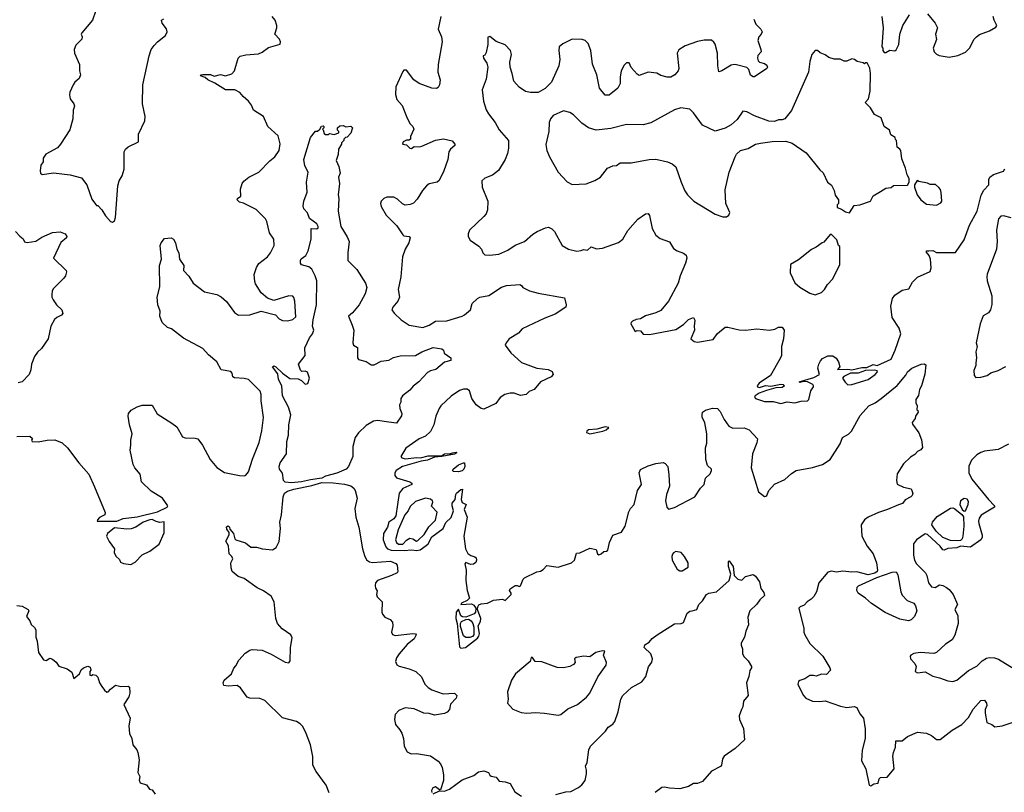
# Model space of a CAD drawing. Extents: x 2220520 to 2384350, y 721165 to 893491.
# Tile 114 of 256: x 2270557 to 2278341, y 800789 to 806900. Entities that reach past the tile are written whole.
import ezdxf

# ---------------------------------------------------------------- set-up
doc = ezdxf.new("R2010")
doc.units = 0

msp = doc.modelspace()

# ---------------------------------------------------------------- linework, layer by layer
at = {"layer": '0CON20XD'}
for points in [[(2271156.7, 806965), (2271133.3, 806895), (2271047.5, 806795), (2271042.5, 806785), (2271050, 806765), (2271046.7, 806745), (2271001.7, 806698.3), (2270986.7, 806665), (2270988.8, 806635), (2271030, 806545), (2271030, 806495), (2271036.7, 806465), (2271026.1, 806433.9), (2270993.3, 806405), (2270980, 806385), (2270953.6, 806326.4), (2270950, 806305), (2270956.2, 806275), (2270986, 806235), (2270990, 806215), (2270980, 806185), (2270976.2, 806115), (2270952.3, 806027.7), (2270880, 805915), (2270855, 805886.7), (2270763.9, 805836.1), (2270743.3, 805805), (2270742.5, 805775), (2270725, 805750), (2270717.5, 805705), (2270722.5, 805685), (2270735, 805676.7), (2270825, 805690), (2270955, 805673.8), (2271045, 805648.8), (2271086.9, 805595), (2271128.3, 805481.7), (2271155, 805440), (2271165, 805430), (2271175, 805430), (2271205.8, 805395.8), (2271235, 805347.5), (2271273.6, 805303.6), (2271291.7, 805298.3), (2271305, 805310), (2271313.3, 805335), (2271333.4, 805586.6), (2271342.5, 805625), (2271365.6, 805665), (2271383.4, 805716.6), (2271383.1, 805855), (2271393.1, 805875), (2271415, 805895.6), (2271496.2, 805935), (2271496.7, 805995), (2271545, 806100), (2271548.6, 806135), (2271527.5, 806235), (2271530, 806385), (2271579.4, 806615), (2271597, 806663), (2271618.8, 806695), (2271645.8, 806724.2), (2271710, 806775), (2271723.3, 806805), (2271718.3, 806828.3), (2271682, 806872), (2271677.5, 806895), (2271695, 806906.2)], [(2277735, 806947.5), (2277795, 806873.3), (2277812, 806835), (2277796.7, 806785), (2277806.1, 806743.9), (2277780, 806675), (2277786.4, 806646.4), (2277805, 806626.7), (2277825, 806616.2), (2277905, 806604)], [(2271800, 805085), (2271816, 805055), (2271820, 805005), (2271853.8, 804955), (2271852, 804915), (2271895, 804872), (2271927.8, 804815), (2272018.6, 804748.6), (2272115, 804726.5), (2272148.8, 804708.8), (2272190.5, 804670.5), (2272254, 804585), (2272286.7, 804563.3), (2272375, 804566.7), (2272465, 804594), (2272580, 804565), (2272607.5, 804535), (2272635, 804520), (2272675, 804518.8), (2272715, 804529.2), (2272740.9, 804549.1), (2272732.9, 804675), (2272725, 804702.5), (2272715, 804713.8), (2272685, 804715.7), (2272565, 804678.8), (2272516.8, 804696.8), (2272465, 804740), (2272420.3, 804810.3), (2272415, 804830), (2272409.4, 804885), (2272428.7, 804941.3), (2272448.3, 804971.7), (2272515, 805023.3), (2272540, 805055), (2272569.4, 805115), (2272566.9, 805165), (2272532.5, 805215), (2272511.9, 805305), (2272501.4, 805325), (2272425, 805398.1), (2272325, 805448.8), (2272295, 805456.2), (2272276.7, 805475), (2272280, 805485), (2272303.8, 805505), (2272301.7, 805558.3), (2272316.2, 805605), (2272327.7, 805622.3), (2272367.5, 805655), (2272446.7, 805695), (2272535.6, 805784.4), (2272575, 805816), (2272608.9, 805865), (2272616.8, 805916.8), (2272601.1, 805981.1), (2272517.8, 806055), (2272483.8, 806133.8), (2272405, 806183.8), (2272388.8, 806225), (2272366.7, 806255), (2272322.3, 806292.3), (2272296.7, 806325), (2272256.4, 806346.4), (2272185, 806346.2), (2272098.9, 806398.9), (2272043.6, 806423.6), (2272022, 806442), (2271987.5, 806455), (2271992.5, 806465), (2272005, 806467.5), (2272065.4, 806465.4), (2272095, 806453.8), (2272145, 806467.1), (2272183.6, 806456.4), (2272235, 806471.2), (2272255, 806496.7), (2272283.8, 806595), (2272299.5, 806610.5), (2272345, 806620.8), (2272445, 806630.6), (2272475, 806644.3), (2272525, 806680.8), (2272615, 806707.5), (2272620, 806725), (2272610.8, 806745), (2272574.4, 806784.4), (2272590.8, 806835), (2272588.5, 806855), (2272575.4, 806895.4), (2272553.8, 806925)], [(2273885.8, 806924.2), (2273864.2, 806825), (2273892, 806765), (2273898, 806725), (2273864.2, 806545), (2273863.3, 806485), (2273880, 806425), (2273876.4, 806383.6), (2273866.4, 806363.6), (2273853, 806357), (2273815, 806358.8), (2273715, 806394), (2273673, 806423), (2273615, 806500), (2273595, 806500), (2273585, 806490), (2273531.7, 806368.3), (2273527.7, 806307.7), (2273538.8, 806268.8), (2273581.2, 806221.2), (2273620.5, 806120.5), (2273645, 806077.5), (2273666.1, 806056.1), (2273672.5, 806035), (2273647.5, 805975), (2273647.5, 805955), (2273635, 805947.5), (2273613.8, 805946.2), (2273587.5, 805935), (2273582.5, 805915), (2273615, 805910), (2273642.5, 805885), (2273655, 805881.2), (2273675, 805896.7), (2273715, 805893.8), (2273735, 805898.8), (2273845, 805946.2), (2273906.4, 805956.4), (2273975, 805942.5), (2273997.5, 805915), (2273997.5, 805905), (2273963.3, 805875), (2273950, 805855), (2273941.2, 805795), (2273911.2, 805705), (2273873, 805627), (2273856.4, 805613.6), (2273795, 805602.5), (2273772.5, 805585), (2273740.9, 805549.1), (2273699.3, 805480.7), (2273670.3, 805449.7), (2273645, 805438), (2273604.2, 805434.2), (2273582.7, 805442.7), (2273545, 805480), (2273513.9, 805496.1), (2273460, 805495), (2273435, 805486.2), (2273413.8, 805465), (2273410, 805445), (2273415, 805422.5), (2273453.3, 805355), (2273539.5, 805269.5), (2273585, 805198.8), (2273595, 805191.2), (2273635, 805186.2), (2273643.3, 805175), (2273634, 805135), (2273604, 805085), (2273582, 805025), (2273570, 804865), (2273549.4, 804765), (2273560, 804705), (2273546.9, 804675), (2273505.6, 804625), (2273500, 804605), (2273517.9, 804577.9), (2273573.3, 804525), (2273635, 804484.2), (2273745, 804466.5), (2273795, 804482.7), (2273845, 804516.8), (2273935, 804519.2), (2274054.7, 804555.3), (2274074.7, 804565.3), (2274120, 804605), (2274134.2, 804655), (2274175, 804693.8), (2274195.9, 804704.1), (2274265, 804718.6), (2274365, 804783.3), (2274405, 804797.5), (2274510, 804805), (2274525, 804797.5), (2274535, 804782.5), (2274587.5, 804755), (2274655, 804737.1), (2274865, 804700), (2274878, 804645), (2274874, 804625), (2274790.2, 804569.8), (2274709.5, 804540.5), (2274530, 804455), (2274500.5, 804419.5), (2274427.5, 804375), (2274402, 804345), (2274396, 804325), (2274440, 804265), (2274525, 804188.6), (2274645, 804144.4), (2274735, 804133.3), (2274766.4, 804116.4), (2274773.3, 804095), (2274757.5, 804075), (2274673.2, 804036.8), (2274625, 803976.2), (2274585, 803958.8), (2274560, 803935), (2274515, 803928.9), (2274465, 803945.6), (2274433.5, 803946.5), (2274391.2, 803935), (2274355, 803911.2), (2274320, 803865), (2274225, 803820), (2274205.8, 803825.8), (2274164.4, 803854.4), (2274131.9, 803905), (2274114, 803965), (2274095, 803976.9), (2274065, 803977.8), (2274032.7, 803967.3), (2273968.3, 803921.7), (2273887.1, 803845), (2273871.9, 803825), (2273846.9, 803765), (2273832, 803695), (2273805.8, 803644.2), (2273764.4, 803605.6), (2273716, 803585), (2273609.4, 803510.6), (2273571.2, 803445), (2273576.7, 803435), (2273607.5, 803427.5), (2273695, 803436), (2273726.5, 803433.5), (2273785, 803449.2), (2273890.7, 803449.3), (2273916.2, 803465), (2273961.8, 803468.2), (2273978, 803475), (2274008.6, 803478.6), (2274013.3, 803475), (2273994.5, 803464.5), (2273894, 803444), (2273835, 803440), (2273780, 803415), (2273731.9, 803408.1), (2273584.5, 803365.5), (2273532.9, 803335), (2273521.9, 803315), (2273521.4, 803295), (2273535, 803275.8), (2273640, 803245), (2273656.7, 803235), (2273656.7, 803225), (2273585, 803191.2), (2273556, 803155), (2273531.3, 802975), (2273515, 802951), (2273476.5, 802925), (2273464.1, 802885), (2273431.9, 802835), (2273431.7, 802785), (2273451.5, 802731.5), (2273464, 802714), (2273493.9, 802703.9), (2273599.5, 802700.5), (2273655, 802708.2), (2273695, 802702.2), (2273722, 802708), (2273770.8, 802740.8), (2273786.2, 802753.8), (2273815, 802809.4), (2273903.7, 802875), (2273925, 802923.1), (2273966.7, 802963.3), (2273986.1, 803015), (2273974.7, 803055.3), (2273975.4, 803075), (2274000.5, 803105), (2274004.3, 803145), (2274011.4, 803155), (2274045, 803184.2), (2274057.1, 803187.1), (2274046.2, 803105), (2274055, 803082), (2274085.8, 803065), (2274070.6, 803025), (2274094, 802965), (2274068.1, 802815), (2274080.8, 802715), (2274098.5, 802678.5), (2274122.9, 802662.9), (2274155, 802652.5), (2274165, 802644.2), (2274169.3, 802625), (2274163.1, 802606.9), (2274145, 802593.3), (2274121.3, 802591.3), (2274085, 802605.6), (2274075.8, 802595), (2274087.3, 802545), (2274082.9, 802465), (2274095.8, 802384.2), (2274112.9, 802325), (2274094.1, 802305.9), (2274050.6, 802285), (2274045, 802274.2)], [(2276360, 806905), (2276378, 806865), (2276415.8, 806825.8), (2276426, 806805), (2276420, 806785), (2276401.5, 806765), (2276393.5, 806735), (2276417.5, 806665), (2276418.8, 806645), (2276393.8, 806616.2), (2276388.9, 806595), (2276394.5, 806574.5), (2276405, 806563.8), (2276445, 806552.5), (2276465, 806540), (2276470, 806525), (2276462.5, 806515), (2276365, 806447.5), (2276355, 806447.5), (2276335, 806462.5), (2276321.2, 806505), (2276305, 806522), (2276225, 806543.8), (2276205, 806546.2), (2276180.5, 806539.5), (2276107.5, 806495), (2276085, 806487.5), (2276076, 806535), (2276073.3, 806635), (2276055.6, 806705.6), (2276045, 806723.3), (2276025, 806737.5), (2275968.3, 806738.3), (2275915, 806726.2), (2275817.9, 806692.1), (2275767.5, 806662.5), (2275755.8, 806635), (2275767.5, 806515), (2275763.8, 806495), (2275736.7, 806465)], [(2277372, 806925), (2277384.2, 806835), (2277372.5, 806685), (2277380, 806675), (2277380, 806655), (2277391.7, 806641.7), (2277405, 806640), (2277435, 806660), (2277475, 806652.5), (2277485, 806662.5), (2277508, 806705), (2277516.2, 806785), (2277538, 806855), (2277565, 806897.5), (2277590.5, 806939.5)], [(2277905, 806604), (2277975, 806618), (2278035.7, 806644.3), (2278066.7, 806675), (2278103.3, 806745), (2278122.5, 806765), (2278146.4, 806783.6), (2278225, 806812.5), (2278275, 806840), (2278282.5, 806855), (2278260, 806895), (2278252.5, 806925)], [(2275736.7, 806465), (2275705, 806446), (2275675, 806444.3), (2275625, 806457.5), (2275595, 806476.2), (2275525, 806484.2), (2275455, 806458.6), (2275438.3, 806468.3), (2275390.9, 806520.9), (2275375, 806560), (2275355, 806558.8), (2275335, 806540), (2275311.9, 806495), (2275302.9, 806445), (2275303.3, 806395), (2275285, 806358.8), (2275215.9, 806304.1), (2275185, 806303.3), (2275139.5, 806359.5), (2275118.5, 806465), (2275085, 806547.5), (2275073.1, 806655), (2275050.9, 806710.9), (2275026.7, 806735), (2275005, 806744), (2274925, 806746), (2274849.8, 806710.2), (2274822.9, 806685), (2274818.1, 806655), (2274826.7, 806585), (2274818.1, 806535), (2274761.4, 806405), (2274712, 806355), (2274655, 806324.3), (2274595, 806323.5), (2274555, 806332.9), (2274506, 806365), (2274462.8, 806412.8), (2274451.1, 806475), (2274433.9, 806523.9), (2274432.9, 806565), (2274445.6, 806625), (2274437.1, 806655), (2274395, 806700.8), (2274325, 806728), (2274275, 806766.2), (2274258.8, 806761.2), (2274257.1, 806705), (2274245, 806640), (2274235, 806620), (2274220, 806615), (2274222.5, 806595), (2274250, 806555), (2274258.8, 806525), (2274245, 806430), (2274213.9, 806346.1), (2274222.9, 806255), (2274245.7, 806185.7), (2274264, 806155), (2274315, 806086.2), (2274348.3, 806028.3), (2274420, 805945), (2274420.6, 805885), (2274412.5, 805842.5), (2274394.4, 805795), (2274342.1, 805707.9), (2274295, 805670), (2274233.2, 805646.8), (2274210, 805625), (2274212.2, 805575), (2274256.9, 805465), (2274256.4, 805395), (2274244.4, 805365), (2274227, 805343), (2274113.9, 805236.1), (2274102.5, 805205), (2274102.5, 805185), (2274117.5, 805155), (2274187.7, 805107.7), (2274207.5, 805085), (2274217.5, 805055), (2274235, 805040), (2274275, 805036.7), (2274345, 805046.2), (2274415, 805078), (2274475, 805115.7), (2274548.8, 805145), (2274615, 805204.3), (2274648.8, 805225), (2274715, 805254.2), (2274738.8, 805258.8), (2274765, 805246.2), (2274785, 805223.8), (2274845, 805113.8), (2274895, 805084), (2274960.3, 805070.3), (2274995, 805074), (2275015, 805083.3), (2275045, 805076.2), (2275075, 805103.3), (2275118.3, 805088.3), (2275165, 805092.5), (2275291.2, 805138.8), (2275325, 805163.3), (2275365, 805232.5), (2275445, 805323.3), (2275505, 805363.3), (2275525.9, 805365.9), (2275535, 805350), (2275557.8, 805247.8), (2275586.7, 805195), (2275620.5, 805170.5), (2275693.4, 805143.4), (2275725, 805091.2), (2275755, 805071.4), (2275805, 805053.8), (2275825, 805036.7), (2275831.4, 805015), (2275821.9, 804975), (2275778.2, 804875), (2275763.3, 804816.7), (2275685.3, 804674.7), (2275625, 804600), (2275585, 804581.1), (2275505, 804556.9), (2275465, 804534), (2275431.2, 804528.8), (2275402.5, 804515), (2275390, 804505), (2275388.8, 804495), (2275423, 804433), (2275438.3, 804441.7), (2275465, 804440), (2275485, 804413.3), (2275535, 804408.8), (2275745, 804448.8), (2275805, 804488.8), (2275845, 804528.8), (2275885, 804543.3), (2275894.1, 804524.1), (2275888, 804475), (2275890.8, 804445), (2275862.5, 804375), (2275890, 804355), (2275915, 804350), (2276038.3, 804371.7), (2276072.4, 804417.6), (2276135, 804468), (2276155, 804468.6), (2276245, 804448), (2276295, 804445.6), (2276385, 804453.8), (2276485, 804443.6), (2276526.5, 804453.5), (2276555, 804467.5), (2276585, 804468.8), (2276601.2, 804445), (2276596, 804375), (2276578.9, 804315), (2276578.6, 804245), (2276569.3, 804220.7), (2276492.9, 804085), (2276402.9, 804025), (2276386, 804005), (2276390, 803995), (2276405, 803991.5), (2276453.1, 804006.9), (2276495, 804000.9), (2276575, 804016.6), (2276593.8, 804015), (2276603.1, 804005), (2276585, 803989.6), (2276535, 803989.1), (2276462, 803968), (2276404, 803946), (2276372.5, 803925), (2276367.5, 803915), (2276375, 803903.3), (2276445, 803880.8), (2276515, 803881.4), (2276575, 803864.4), (2276625, 803878.1), (2276685, 803870), (2276735, 803882), (2276785.8, 803884.2), (2276796, 803895), (2276810.8, 803965), (2276834, 803995), (2276834, 804005), (2276826.2, 804015), (2276785, 804035.7), (2276750.7, 804039.3), (2276725, 804030), (2276720, 804035), (2276835, 804070.4), (2276881.2, 804095), (2276868, 804145), (2276874.3, 804175.7), (2276887.7, 804202.3), (2276905, 804220), (2276945, 804242.5), (2276985, 804242.5), (2277013, 804223), (2277030, 804195), (2277040, 804155), (2277022.5, 804132.5), (2277103.6, 804136.4), (2277135, 804129.5), (2277215, 804147.8), (2277255, 804149.3), (2277305, 804172.8), (2277335, 804165.8), (2277446.9, 804215), (2277479.2, 804285), (2277523.1, 804415), (2277511.3, 804461.3), (2277455.7, 804545.7), (2277444.3, 804635), (2277456.7, 804695), (2277475, 804720), (2277535, 804760), (2277587.7, 804772.3), (2277615, 804823.3), (2277655, 804863.8), (2277755, 804907.5), (2277763.9, 804936.1), (2277756.4, 805006.4), (2277746.7, 805035), (2277723.3, 805065), (2277728.3, 805071.7), (2277745, 805071.2), (2277775, 805073.8), (2277805, 805057.5), (2277955, 805058.8), (2278025, 805160), (2278066.2, 805273.8), (2278126.5, 805385), (2278157.8, 805512.2), (2278179.5, 805550.5), (2278218, 805595), (2278218.8, 805635), (2278226.2, 805655), (2278255, 805676.7), (2278335, 805702.5), (2278345, 805720)], [(2276115, 805340), (2276145, 805341.2), (2276163.8, 805355), (2276170.8, 805375), (2276138.8, 805445), (2276134, 805555), (2276166, 805695), (2276213.8, 805815), (2276224.2, 805835.8), (2276255, 805866), (2276315, 805882), (2276375, 805914.2), (2276413.6, 805923.6), (2276505.9, 805935.9), (2276615, 805938.8), (2276664.1, 805924.1), (2276775.8, 805845.8), (2276882.3, 805712.3), (2276908.8, 805688.8), (2276943.9, 805613.9), (2276975, 805590), (2276995, 805550), (2277003, 805513), (2277030, 805475), (2277030, 805445), (2277020, 805435), (2277020, 805415), (2277055, 805402.5), (2277085, 805380), (2277117, 805373), (2277155, 805430), (2277200, 805435), (2277282.5, 805465), (2277303.6, 805506.4), (2277361.7, 805541.7), (2277405, 805567.5), (2277447, 805573), (2277465, 805587.5), (2277575, 805590), (2277590, 805615), (2277590, 805645), (2277573, 805673), (2277560, 805725), (2277530.7, 805800.7), (2277522.5, 805865), (2277516.4, 805876.4), (2277493, 805893), (2277490, 805945), (2277481.7, 805951.7), (2277478.3, 805968.3), (2277445, 805990), (2277432.5, 806025), (2277392.5, 806055), (2277367.5, 806125), (2277315, 806150), (2277283, 806203), (2277240, 806245), (2277267.5, 806275), (2277280, 806335), (2277282.5, 806475), (2277277, 806517), (2277258.3, 806558.3), (2277245, 806560), (2277235, 806550), (2277225, 806560), (2277178.3, 806568.3), (2277156.1, 806586.1), (2277135, 806590), (2277095, 806572.5), (2277075, 806572.5), (2277043, 806587), (2276995, 806587.5), (2276955, 806600), (2276925, 806622.5), (2276885, 806637.5), (2276865, 806657.5), (2276845, 806656.7), (2276818.8, 806625), (2276805, 806570), (2276794.4, 806485), (2276657.7, 806182.3), (2276605.3, 806114.7), (2276585, 806107.1), (2276556.9, 806106.9), (2276525, 806093.5), (2276478.6, 806098.6), (2276365, 806138.5), (2276305, 806170.6), (2276275, 806175.8), (2276228.3, 806111.7), (2276181.3, 806068.7), (2276135, 806042.9), (2276055, 806019.1), (2275955, 806065.6), (2275885, 806164.3), (2275855, 806191.4), (2275785, 806202.5), (2275735, 806187.5), (2275547.5, 806085), (2275485, 806068.8), (2275355, 806070), (2275231.5, 806038.5), (2275115, 806026.2), (2275053.5, 806043.5), (2275001.7, 806081.7), (2274935, 806146.7), (2274906.1, 806166.1), (2274855, 806180), (2274775, 806142.5), (2274753.9, 806116.1), (2274743.9, 806086.1), (2274741.2, 806015), (2274715.9, 805914.1), (2274724.4, 805865), (2274744.6, 805814.6), (2274814.6, 805694.6), (2274885, 805616.7), (2274925, 805596.7), (2275035, 805600.8), (2275105, 805628), (2275147.5, 805655), (2275205, 805726.7), (2275245, 805743.3), (2275275, 805746.7), (2275305, 805768.8), (2275391.7, 805768.3), (2275533.6, 805793.6), (2275585, 805796.7), (2275677.5, 805775), (2275715, 805758.8), (2275743.8, 805735), (2275786.2, 805615), (2275815, 805547.5), (2275836.7, 805515), (2275887.5, 805465), (2276055, 805361.2), (2276115, 805340)], [(2272705.7, 803235.7), (2272655, 803242.3), (2272643.6, 803255), (2272635, 803313.8), (2272610, 803345), (2272608.1, 803365), (2272615.6, 803395), (2272667.1, 803465), (2272670, 803565), (2272680.8, 803615), (2272684.3, 803695.7), (2272700, 803775), (2272680.8, 803835), (2272633.7, 803923.7), (2272630, 804005), (2272603.3, 804055), (2272598, 804098), (2272556.2, 804155), (2272565, 804162), (2272582, 804155), (2272633.6, 804103.6), (2272691.4, 804061.4), (2272759.3, 804059.3), (2272785, 804047.5), (2272815, 804017.5), (2272835, 804023.3), (2272848.8, 804065), (2272831.7, 804111.7), (2272815, 804120), (2272788.3, 804118.3), (2272777, 804127), (2272760, 804175), (2272812.5, 804245), (2272810, 804305), (2272848, 804385), (2272870.8, 804415), (2272883.3, 804445), (2272872.5, 804475), (2272876.9, 804525), (2272904.3, 804645), (2272905.8, 804834.2), (2272893.3, 804875), (2272866.8, 804926.8), (2272842.5, 804945), (2272785, 804960), (2272776.7, 804975), (2272776.2, 804995), (2272781.7, 805008.3), (2272820, 805035), (2272837, 805073), (2272861.4, 805165), (2272861.7, 805248.3), (2272905, 805246), (2272915.7, 805254.3), (2272915.9, 805264.1), (2272905, 805286.2), (2272847.7, 805327.7), (2272832.5, 805372.5), (2272803, 805403), (2272797, 805427), (2272802.5, 805465), (2272828.6, 805535), (2272824.2, 805615), (2272838, 805695), (2272812, 805745), (2272804.4, 805795), (2272855, 805967.5), (2272895, 806017.5), (2272911.7, 806018.3), (2272930, 806035), (2272941.7, 806058.3), (2272955, 806060), (2272960, 806055), (2272960, 806045), (2272950, 806035), (2272955, 806030), (2272965, 806000), (2272975, 805992.5), (2272997, 805993), (2273005, 806000), (2273043, 805993), (2273080, 806005), (2273080, 806015), (2273070, 806025), (2273070, 806045), (2273088.3, 806061.7), (2273115, 806062.5), (2273135, 806052.5), (2273175, 806056.7), (2273186.7, 806045), (2273175, 806002.5), (2273145, 805970), (2273131.7, 805968.3), (2273120, 805955), (2273120, 805945), (2273100, 805925), (2273100, 805915), (2273077.5, 805875), (2273073.8, 805835), (2273058.8, 805785), (2273079.7, 805739.7), (2273090, 805685), (2273078, 805655), (2273086.2, 805605), (2273074, 805515), (2273079.2, 805485), (2273074.4, 805385), (2273095.6, 805265), (2273145, 805183.3), (2273161.4, 805145), (2273150.8, 805055), (2273151.2, 804995), (2273223, 804923), (2273291.2, 804815), (2273300.5, 804780.5), (2273287.6, 804732.4), (2273239.4, 804645), (2273188.1, 804581.9), (2273156.2, 804555), (2273184, 804485), (2273198, 804445), (2273191.2, 804345), (2273197, 804327), (2273226.4, 804306.4), (2273227.5, 804225), (2273235, 804213.3), (2273295.6, 804195.6), (2273335, 804171.2), (2273358.8, 804171.2), (2273415, 804200), (2273475, 804208), (2273512.6, 804227.4), (2273565, 804242.2), (2273685.6, 804244.4), (2273735, 804272.5), (2273826.9, 804306.9), (2273895, 804296.7), (2273907.5, 804285), (2273913.6, 804263.6), (2273966.2, 804225), (2273966.1, 804203.9), (2273915, 804190), (2273845.7, 804134.3), (2273805, 804123.8), (2273781.2, 804108.8), (2273713.3, 804035), (2273667.6, 804002.4), (2273640.9, 803969.1), (2273583.3, 803925), (2273571.2, 803905), (2273568.8, 803875), (2273558.8, 803855), (2273561.2, 803825), (2273578, 803785), (2273575, 803767.5), (2273535, 803708.8), (2273475.7, 803715.7), (2273385, 803730), (2273355, 803724), (2273295, 803690), (2273235, 803631.2), (2273209.2, 803595), (2273190, 803525), (2273190, 803445), (2273155.7, 803365), (2273137.1, 803345), (2273065, 803313), (2272975, 803290.4), (2272945, 803273.3), (2272855, 803261.5), (2272785, 803244.8), (2272705.7, 803235.7)], [(2277805, 805433.3), (2277838.3, 805451.7), (2277846.1, 805463.9), (2277843, 805533), (2277836.1, 805556.1), (2277823, 805573), (2277797, 805597), (2277755, 805597.5), (2277735, 805607.5), (2277665, 805620), (2277651.7, 805628.3), (2277630, 805595), (2277630, 805575), (2277652.5, 805515), (2277680, 805475), (2277725, 805440), (2277805, 805433.3)], [(2278395, 805333.3), (2278335, 805348), (2278312.5, 805345), (2278294.2, 805325), (2278279.2, 805235), (2278285.7, 805145), (2278279.2, 805085), (2278205, 804886.7), (2278202.6, 804867.4), (2278206.7, 804835), (2278241.8, 804715), (2278242.4, 804647.6), (2278232, 804605), (2278215, 804581.2), (2278175, 804556.7), (2278151.4, 804495), (2278118.1, 804345), (2278126.2, 804315), (2278115.9, 804274.1), (2278121.2, 804225), (2278116.2, 804185), (2278116.7, 804165), (2278100, 804125), (2278103.3, 804085), (2278115, 804071.2), (2278155, 804072), (2278205, 804086.2), (2278235, 804106), (2278292.5, 804125), (2278353.2, 804156.8)], [(2270523.9, 805223.9), (2270558, 805188), (2270585, 805167.5), (2270593.6, 805143.6), (2270615, 805137.5), (2270685, 805149.2), (2270730.5, 805179.5), (2270815, 805216), (2270877.7, 805222.3), (2270916.7, 805205), (2270930, 805185), (2270926.2, 805175), (2270881.4, 805138.6), (2270823.3, 805015), (2270925, 804917.5), (2270926.7, 804905), (2270918.8, 804875), (2270906.2, 804855), (2270823.3, 804775), (2270814, 804755), (2270811.2, 804725), (2270811.2, 804705), (2270821.2, 804685), (2270846.7, 804645), (2270890, 804605), (2270896.7, 804575), (2270887.3, 804562.7), (2270850, 804545), (2270831.7, 804528.3), (2270803.8, 804475), (2270782, 804375), (2270730.3, 804299.7), (2270698.8, 804271.2), (2270674.4, 804235.6), (2270650, 804175), (2270645, 804130), (2270631.2, 804095), (2270575, 804036.2), (2270545, 804028)], [(2270535, 803602.5), (2270637, 803607), (2270657, 803587), (2270650, 803575), (2270655, 803562.5), (2270701.7, 803561.7), (2270774.4, 803575.6), (2270835, 803577.5), (2270892.3, 803552.3), (2270935, 803513.3), (2271025, 803393.8), (2271103.8, 803305), (2271148, 803205), (2271233, 803003), (2271228.8, 802985), (2271187.5, 802962.5), (2271171.2, 802945), (2271170, 802935), (2271325, 802932.4), (2271375, 802953.5), (2271485, 802968.9), (2271645, 803006.9), (2271722, 803045), (2271726.7, 803055), (2271685.4, 803115.4), (2271595, 803170), (2271518.6, 803245), (2271508.6, 803305), (2271467.5, 803355), (2271455, 803382.5), (2271430, 803495), (2271436.2, 803535), (2271434.2, 803575), (2271446, 803625), (2271425.8, 803695), (2271414, 803765), (2271416, 803785), (2271438, 803812), (2271485, 803838.2), (2271525, 803851.4), (2271605, 803850), (2271643.2, 803783.2), (2271759.7, 803709.7), (2271798.5, 803678.5), (2271845, 803601.1), (2271865, 803591.8), (2271945, 803591.4), (2271965, 803583.8), (2272002.9, 803535), (2272062, 803422), (2272115, 803358.8), (2272175, 803318.8), (2272293.9, 803293.9), (2272333, 803293), (2272345, 803297.5), (2272366.2, 803325), (2272397.5, 803425), (2272450.8, 803555), (2272472.4, 803647.6), (2272484.4, 803754.4), (2272465.7, 803885), (2272466.2, 803935), (2272458, 803962), (2272365, 804053.1), (2272332.7, 804062.7), (2272255, 804067.5), (2272241.9, 804075), (2272235.5, 804105.5), (2272225, 804118.1), (2272150.3, 804130.3), (2272116, 804195), (2272050.4, 804250.4), (2272005, 804298.9), (2271852.2, 804382.2), (2271756, 804455), (2271725, 804465.8), (2271682.5, 804505), (2271665.8, 804555), (2271667.5, 804595), (2271649.2, 804645), (2271644.4, 804705), (2271664.1, 804785.9), (2271661.2, 804955), (2271678.8, 805005), (2271666.2, 805115), (2271674, 805135), (2271700.8, 805169.2), (2271755, 805174), (2271773, 805163), (2271788, 805135), (2271800, 805085)], [(2276845, 804722.5), (2276897, 804743), (2276920, 804765), (2276943.6, 804806.4), (2276985, 804850), (2277040, 804965), (2277040, 805105), (2277030, 805115), (2277018.3, 805158.3), (2276975, 805200), (2276965, 805200), (2276915, 805140), (2276900, 805135), (2276855, 805100), (2276817, 805083), (2276715, 805000), (2276650, 804965), (2276648.3, 804898.3), (2276685, 804820), (2276725, 804783.3), (2276805, 804737.5), (2276845, 804722.5)], [(2274045, 802274.2), (2274128.6, 802278.6), (2274148.3, 802268.3), (2274163.3, 802245), (2274160, 802215), (2274149.1, 802200.9), (2274085, 802175.2), (2274056.9, 802176.9), (2274045.4, 802185.4), (2274025, 802238.1), (2274008, 802215), (2274003.6, 802165), (2274014.7, 802125), (2274035, 801940), (2274045, 801928.8), (2274082.5, 801935), (2274175, 802008.8), (2274187.7, 802025), (2274191.8, 802045), (2274180.8, 802105), (2274199.5, 802140.5), (2274203.8, 802165), (2274176, 802235), (2274178, 802255), (2274187.9, 802272.1), (2274205, 802280), (2274255, 802284.2), (2274301.7, 802308.3), (2274375, 802316.2), (2274395, 802307.5), (2274443.3, 802355), (2274443.3, 802365), (2274430, 802385), (2274435, 802397.5), (2274475, 802423.8), (2274490, 802425), (2274505, 802417.5), (2274515, 802422.5), (2274536.7, 802475), (2274546.7, 802485), (2274645, 802532.2), (2274675, 802539.1), (2274695, 802550.5), (2274725, 802582.5), (2274815, 802569.2), (2274918.8, 802605), (2274943.3, 802625), (2274960, 802680), (2274985, 802684), (2275065, 802720.8), (2275115, 802710), (2275124.2, 802675), (2275135, 802668), (2275155, 802674.2), (2275175, 802693.3), (2275195, 802696.2), (2275205.5, 802704.5), (2275219.4, 802765), (2275245, 802823.3), (2275315, 802846.7), (2275345, 802893.3), (2275372.4, 803007.6), (2275385.9, 803034.1), (2275415.7, 803065), (2275441.9, 803175), (2275472.5, 803225), (2275453.9, 803315), (2275465, 803341.9), (2275525, 803371.4), (2275585, 803389.2), (2275645, 803397.5), (2275660.3, 803390.3), (2275682, 803365), (2275689.1, 803299.1), (2275695, 803210), (2275670.6, 803145), (2275663.1, 803095), (2275674.3, 803044.3), (2275685, 803027.5), (2275735, 803041.2), (2275895, 803126.7), (2275938, 803195), (2275968.8, 803225), (2275980, 803275), (2276015, 803307.5), (2276026.2, 803335), (2276025.8, 803345.8), (2275994.2, 803375), (2275982.4, 803422.4), (2275978.6, 803515), (2275988.8, 803551.2), (2275988.9, 803625), (2275972.7, 803712.7), (2275952.5, 803755), (2275951.2, 803771.2), (2275953.8, 803795), (2275977.9, 803812.1), (2276035, 803827.7), (2276075, 803824.4), (2276095, 803800.8), (2276126.7, 803736.7), (2276162.5, 803685), (2276195, 803669.5), (2276285, 803671.8), (2276323.8, 803655), (2276390, 803585), (2276385, 803552.5), (2276350, 803465), (2276340, 803355), (2276396.7, 803165), (2276445, 803130), (2276455, 803132.5), (2276465, 803137.5), (2276480, 803175), (2276524.2, 803225.8), (2276605, 803264), (2276658.3, 803311.7), (2276695, 803334), (2276825, 803358), (2276905, 803381.4), (2276965, 803420.6), (2277044.3, 803545), (2277062, 803595), (2277109.1, 803620.9), (2277133.3, 803645), (2277201.2, 803768.8), (2277270.8, 803845), (2277320.7, 803869.3), (2277366.9, 803903.1), (2277493, 804007), (2277561.5, 804088.5), (2277577.1, 804115), (2277610, 804145), (2277685, 804176.5), (2277708.2, 804178.2), (2277721.2, 804171.2), (2277714.1, 804095.9), (2277686.2, 804005), (2277671.2, 803975), (2277661.7, 803928.3), (2277641.2, 803895), (2277640.7, 803870.7), (2277652.5, 803845), (2277650, 803815), (2277658.3, 803808.3), (2277660, 803795), (2277640, 803765), (2277637.5, 803745), (2277612.5, 803715), (2277615, 803700), (2277665, 803632.5), (2277687, 803577), (2277694.3, 803515.7), (2277681.7, 803498.3), (2277654.2, 803485.8), (2277635, 803461.2), (2277600.9, 803439.1), (2277545, 803386.2), (2277495, 803307.5), (2277488.8, 803255), (2277495, 803227.5), (2277545, 803203.8), (2277605, 803190), (2277617.1, 803155), (2277613.6, 803136.4), (2277602.5, 803125), (2277558, 803102), (2277535.8, 803074.2), (2277505.9, 803064.1), (2277417.5, 803025), (2277346.7, 803003.3), (2277265, 802964.3), (2277236.2, 802943.8), (2277208.6, 802905), (2277215.6, 802815), (2277257.2, 802737.2), (2277304.5, 802675), (2277331.5, 802605), (2277340, 802545), (2277335.7, 802535), (2277317.4, 802522.6), (2277265, 802508.6), (2277175, 802532.5), (2277135, 802530), (2277065, 802538.9), (2277015, 802530), (2276975, 802538.8), (2276945, 802530), (2276874.5, 802445.5), (2276856.4, 802373.6), (2276835, 802338), (2276815, 802315.8), (2276783.3, 802296.7), (2276760, 802270), (2276726.2, 802255), (2276717.5, 802245), (2276756.2, 802085), (2276756.7, 802055), (2276763.8, 802035), (2276803.3, 801965), (2276906.4, 801866.4), (2276962, 801775), (2276966, 801755), (2276935, 801720), (2276895, 801723.8), (2276855, 801707.5), (2276833.6, 801713.6), (2276805, 801712), (2276765, 801688), (2276725, 801673.3), (2276713.3, 801665), (2276710, 801645), (2276726.7, 801605), (2276754.2, 801554.2), (2276773.3, 801535), (2276825, 801510.8), (2276883.6, 801506.4), (2276925, 801513.8), (2277045, 801470), (2277095, 801460.8), (2277155, 801468), (2277175, 801460), (2277198.8, 801408.8), (2277227.5, 801375), (2277240.5, 801290.5), (2277241.2, 801215), (2277216.4, 801123.6), (2277213, 801037), (2277245.8, 800975.8), (2277272.5, 800845), (2277285, 800840), (2277310, 800855), (2277345, 800862.5), (2277352.5, 800895), (2277363.3, 800906.7), (2277415, 800910), (2277471.2, 800975), (2277460, 801075), (2277464, 801105), (2277480.8, 801145), (2277484.2, 801195.8), (2277533.9, 801196.1), (2277575, 801231.2), (2277655, 801263.8), (2277725, 801258), (2277765, 801238), (2277805, 801206.2), (2277835, 801206.2), (2277929.5, 801280.5), (2278004.2, 801325.8), (2278058.3, 801381.7), (2278095, 801448), (2278155, 801516.2), (2278185, 801516.7), (2278200, 801495), (2278202.5, 801475), (2278190, 801445), (2278188.8, 801415), (2278202.3, 801342.3), (2278242.5, 801325), (2278266.2, 801306.2), (2278324.2, 801315.8), (2278435, 801352)], [(2277105, 804013.3), (2277135, 804014), (2277265, 804052.9), (2277320, 804095), (2277338, 804115), (2277335, 804122.5), (2277317.5, 804127.5), (2277245, 804125.6), (2277185, 804103.8), (2277125, 804103.9), (2277071.5, 804078.5), (2277061.2, 804065), (2277082.3, 804032.3), (2277105, 804013.3)], [(2275065, 803624.7), (2275167.5, 803645), (2275194.2, 803655), (2275214, 803675), (2275185, 803679.7), (2275118.8, 803661.2), (2275054.9, 803655.1), (2275040.4, 803645), (2275038.5, 803635), (2275065, 803624.7)], [(2278375, 803541.9), (2278291.4, 803501.4), (2278185, 803487.8), (2278155, 803478.1), (2278125, 803457.5), (2278082, 803415), (2278060.8, 803369.2), (2278062, 803315), (2278085, 803266.7), (2278215, 803103.8), (2278263.3, 803055), (2278262.5, 803045), (2278159.5, 802980.5), (2278142.3, 802957.7), (2278136.7, 802935), (2278140, 802915), (2278166.4, 802823.6), (2278166.1, 802803.9), (2278156.7, 802785), (2278075, 802728.6), (2277995, 802735.8), (2277965, 802723.8), (2277895, 802718), (2277865, 802703.3), (2277855, 802706.7), (2277833.1, 802735), (2277735, 802829.2), (2277715.8, 802834.2), (2277646.7, 802785), (2277624, 802755), (2277624.2, 802665), (2277632.5, 802625), (2277646.2, 802595), (2277718.6, 802525), (2277730, 802505), (2277742.7, 802445), (2277764.4, 802415), (2277795, 802410), (2277829.3, 802430.7), (2277855, 802426), (2277885, 802408), (2277905, 802393.8), (2277938, 802355), (2277970, 802275), (2277951.2, 802235), (2277974.2, 802185), (2277977.5, 802125), (2277948.8, 802031.2), (2277930, 801995), (2277875, 801960), (2277805, 801894), (2277785, 801888), (2277675, 801894), (2277625, 801886), (2277602.5, 801875), (2277597.5, 801865), (2277600, 801845), (2277635, 801806.7), (2277643.3, 801785), (2277637.5, 801745), (2277655, 801733.8), (2277715, 801741.2), (2277775, 801706.7), (2277830, 801695), (2277895, 801670), (2277935, 801666.7), (2277965, 801676.7), (2278058.3, 801751.7), (2278125, 801785.7), (2278165, 801829.2), (2278199.7, 801850.3), (2278225, 801856), (2278265, 801854), (2278295, 801842), (2278453.8, 801745)], [(2274025, 803324.8), (2273985.8, 803325.8), (2273978, 803335), (2273984.3, 803345), (2274025, 803379.4), (2274065, 803395.8), (2274073.8, 803393.8), (2274076.2, 803366.2), (2274067.9, 803345), (2274055, 803332.9), (2274025, 803324.8)], [(2273003.3, 800785), (2272979.4, 800845), (2272900, 800955), (2272874, 801005), (2272873.6, 801073.6), (2272856, 801165), (2272822.5, 801255), (2272795, 801310), (2272775, 801331.2), (2272745, 801348.8), (2272635, 801378), (2272494.4, 801514.4), (2272455, 801530), (2272375, 801534), (2272355, 801541.2), (2272302.5, 801615), (2272275, 801633.3), (2272205, 801628), (2272170, 801635), (2272166.7, 801655), (2272173.3, 801675), (2272230, 801725), (2272249.3, 801770.7), (2272265, 801790), (2272290, 801835), (2272340.5, 801889.5), (2272375, 801913.8), (2272395, 801918.8), (2272475, 801914), (2272545, 801882), (2272655, 801817.5), (2272685, 801814.3), (2272695, 801830), (2272698.2, 801935), (2272711.9, 802011.9), (2272700.8, 802035), (2272631.2, 802081.2), (2272594.3, 802124.3), (2272582.5, 802165), (2272568.2, 802295), (2272545, 802340), (2272483.9, 802383.9), (2272435, 802405.6), (2272331.1, 802481.1), (2272285, 802495.8), (2272237.5, 802535), (2272228.8, 802565), (2272226.7, 802605), (2272243, 802637), (2272233.8, 802655), (2272212, 802675), (2272207.5, 802737.5), (2272187.5, 802775), (2272213.3, 802825), (2272212.5, 802845), (2272195, 802870), (2272192.3, 802887.7), (2272205, 802896.2), (2272215, 802886.2), (2272219.3, 802869.3), (2272248, 802835), (2272256.7, 802795), (2272265.8, 802785.8), (2272342.7, 802762.7), (2272385, 802728.8), (2272428.8, 802728.8), (2272475.6, 802715.6), (2272555, 802706.2), (2272585, 802726.7), (2272607.6, 802772.4), (2272618.6, 802875), (2272614.4, 802925.6), (2272626.8, 802983.2), (2272639.4, 803125), (2272650.9, 803155), (2272675, 803170.5), (2272724, 803186), (2272867.1, 803215), (2272945, 803239.1), (2273035, 803237.1), (2273125, 803225.4), (2273174.3, 803214.3), (2273198.8, 803195), (2273210, 803175), (2273225.8, 803115), (2273207.1, 803035), (2273215, 802964.3), (2273238.5, 802885), (2273265.8, 802715), (2273281.7, 802661.7), (2273299, 802629), (2273322.6, 802612.6), (2273345, 802608), (2273487.5, 802617.5), (2273530, 802600), (2273540, 802585), (2273546.2, 802535), (2273540, 802525), (2273495, 802502.7), (2273385, 802464.4), (2273369.5, 802445), (2273366.7, 802425), (2273368.6, 802405), (2273383.9, 802383.9), (2273378.2, 802355), (2273383.1, 802335), (2273423.3, 802295), (2273420, 802215), (2273425, 802197.5), (2273443.3, 802175), (2273486.7, 802155), (2273503.9, 802133.9), (2273506.4, 802106.4), (2273496.2, 802055), (2273505, 802037.5), (2273525, 802030), (2273665, 802046), (2273685, 802042.5), (2273692.5, 802035), (2273675, 802003.8), (2273621.1, 801958.9), (2273555.6, 801885), (2273535, 801853.3), (2273528, 801825), (2273538, 801798), (2273555.9, 801785.9), (2273635, 801766.7), (2273688, 801745), (2273732.4, 801702.4), (2273760, 801645), (2273785, 801617.5), (2273815, 801600), (2273905, 801567.5), (2273993.9, 801573.9), (2274013.3, 801555), (2274008.8, 801535), (2273963.9, 801486.1), (2273956.1, 801443.9), (2273936.1, 801423.9), (2273915, 801413.3), (2273835, 801399.2), (2273795, 801412.9), (2273752.5, 801415), (2273675, 801449.4), (2273605, 801457.5), (2273553.8, 801435), (2273526, 801405), (2273520.8, 801365), (2273527.1, 801325), (2273563, 801283), (2273577, 801257), (2273590.6, 801215), (2273597.1, 801155), (2273620, 801110), (2273652.3, 801092.3), (2273695, 801095.6), (2273805, 801078.9), (2273865, 801034.3), (2273883.1, 801015), (2273896.7, 800985), (2273907.9, 800927.9), (2273906.9, 800883.1), (2273885, 800810), (2273875, 800810), (2273845, 800831.4), (2273822.9, 800825), (2273813.1, 800803.1), (2273816.4, 800786.4)], [(2273585, 802750.6), (2273616.1, 802783.9), (2273641.7, 802798.3), (2273665, 802793.8), (2273695, 802775.6), (2273705, 802780.5), (2273755, 802829.5), (2273792.2, 802887.8), (2273845, 802941.2), (2273857.1, 803005), (2273813.1, 803053.1), (2273823.1, 803085), (2273821.4, 803095), (2273805, 803108.9), (2273765, 803115.9), (2273685, 803089.1), (2273645, 803048.8), (2273626.9, 803015), (2273601.7, 802985), (2273549.1, 802865), (2273526.9, 802785), (2273535.9, 802765), (2273551.4, 802751.3), (2273585, 802750.6)], [(2278025, 803013.3), (2278035, 803014.7), (2278055.9, 803065), (2278058, 803088), (2278048.5, 803108.5), (2278025, 803112.1), (2277995.7, 803095), (2277990.4, 803065), (2278008.8, 803025), (2278025, 803013.3)], [(2277975, 802777.1), (2277915, 802780.5), (2277854.1, 802804.1), (2277803.6, 802853.6), (2277769.3, 802905), (2277773.1, 802925), (2277809.5, 802970.5), (2277915, 803036.4), (2277935, 803038.4), (2277951.4, 803031.4), (2278006.2, 802986.2), (2278017.8, 802967.8), (2278021.2, 802895), (2278013.9, 802816.1), (2278007.2, 802795), (2277995, 802782.1), (2277975, 802777.1)], [(2271435, 802590), (2271469.3, 802610.7), (2271525, 802667.5), (2271585, 802697.5), (2271658.3, 802751.7), (2271699.3, 802840.7), (2271699.3, 802929.3), (2271665, 802924), (2271635, 802930.6), (2271605, 802946.4), (2271585, 802945.5), (2271533.6, 802926.4), (2271475, 802886), (2271437.5, 802872.5), (2271405, 802869.2), (2271305, 802881.2), (2271250, 802835), (2271243.3, 802815), (2271264.2, 802774.2), (2271307.5, 802715), (2271303.3, 802685), (2271317, 802657), (2271345, 802630), (2271355, 802610), (2271378.3, 802598.3), (2271435, 802590)], [(2275795, 802540), (2275840.7, 802569.3), (2275841.2, 802605), (2275814.1, 802654.1), (2275785.9, 802685.9), (2275745, 802693.3), (2275726.1, 802683.9), (2275718.3, 802671.7), (2275712, 802655), (2275714, 802625), (2275755, 802553.8), (2275775, 802541.2), (2275795, 802540)], [(2274795, 800770.8), (2274875, 800791.9), (2274915.4, 800794.6), (2274975, 800827.1), (2275001.7, 800848.3), (2275028, 800882), (2275037.8, 800935), (2275036.9, 800965), (2275030.8, 800995), (2275044.3, 801025.7), (2275055.8, 801125), (2275070, 801155), (2275188.3, 801271.7), (2275210, 801305), (2275245, 801328.8), (2275260.9, 801349.1), (2275288.6, 801425), (2275310, 801525), (2275325.6, 801555), (2275395, 801618.9), (2275475, 801663.1), (2275506, 801704), (2275528.5, 801781.5), (2275555, 801818.8), (2275559.5, 801845), (2275546.9, 801885), (2275494.7, 801934.7), (2275499.6, 801955), (2275534.4, 801975.6), (2275558.2, 802005), (2275595.5, 802035), (2275735, 802122.9), (2275785.5, 802124.5), (2275805, 802132), (2275834, 802205), (2275855, 802220.8), (2275874.2, 802224.2), (2275910, 802235), (2275926.4, 802273.6), (2275955.6, 802304.4), (2275985.9, 802354.1), (2276005, 802363.8), (2276065, 802376), (2276166.2, 802465), (2276178.8, 802515), (2276161.1, 802575), (2276160, 802615), (2276165, 802620), (2276197.5, 802575), (2276206.2, 802505), (2276235, 802476), (2276265, 802467.5), (2276295, 802496.2), (2276355, 802511.2), (2276375, 802498.8), (2276406.4, 802455), (2276415, 802400), (2276439.7, 802369.7), (2276446.2, 802345), (2276408, 802312), (2276385, 802276.7), (2276328.8, 802225), (2276313.3, 802175), (2276318.8, 802115), (2276298.8, 802065), (2276287.5, 802015), (2276261.7, 801968.3), (2276261.7, 801951.7), (2276272.5, 801925), (2276272.5, 801885), (2276285, 801860), (2276315, 801830), (2276343.3, 801785), (2276343.3, 801775), (2276328.3, 801751.7), (2276321.2, 801705), (2276302.5, 801655), (2276316.2, 801555), (2276280.5, 801509.5), (2276273.3, 801465), (2276263, 801443), (2276243.8, 801395), (2276248.8, 801365), (2276278.6, 801295), (2276287.4, 801205), (2276214.6, 801135), (2276125.3, 801075), (2276113.2, 801055), (2276105.6, 801005), (2276097.7, 800992.3), (2276025, 800956.6), (2275955, 800875.6), (2275915, 800860), (2275885, 800858.1), (2275845, 800834.4), (2275775, 800815.7), (2275695, 800820.8), (2275655, 800830.8), (2275632.7, 800827.3), (2275581.5, 800788.5)], [(2277584.7, 802145.3), (2277515, 802159.1), (2277400.2, 802210.2), (2277292.4, 802282.4), (2277244.9, 802325), (2277184.6, 802364.6), (2277174.4, 802385), (2277178.1, 802411.9), (2277188, 802422), (2277333.1, 802486.9), (2277455, 802531.4), (2277485, 802533.5), (2277500.4, 802510.4), (2277523.9, 802375), (2277535, 802347.7), (2277573.5, 802305), (2277625.4, 802285.4), (2277640, 802265), (2277648.6, 802225), (2277630.1, 802179.9), (2277605, 802154.6), (2277584.7, 802145.3)], [(2270535, 802267.5), (2270575, 802262.5), (2270622.5, 802235), (2270630, 802225), (2270610.7, 802180.7), (2270636.2, 802145), (2270646.4, 802116.4), (2270675, 802092.5), (2270683.3, 802075), (2270683.8, 802015), (2270693.8, 801985), (2270706.2, 801895), (2270745, 801836.7), (2270765, 801832.5), (2270795, 801850), (2270815, 801842.5), (2270845, 801817.5), (2270866.2, 801786.2), (2270932.5, 801765), (2270968.3, 801738.3), (2270985, 801690), (2271030, 801725), (2271041.7, 801758.3), (2271060, 801775), (2271095, 801786.7), (2271115, 801780), (2271120, 801755), (2271110, 801745), (2271112.5, 801715), (2271125, 801712.5), (2271135, 801720), (2271160, 801715), (2271175, 801700), (2271188.8, 801655), (2271206.2, 801625), (2271226.1, 801596.1), (2271245, 801582.5), (2271256.4, 801583.6), (2271274.1, 801605.9), (2271315, 801636.7), (2271357, 801627), (2271415, 801630), (2271425, 801620), (2271427.5, 801575), (2271420, 801545), (2271380, 801485), (2271430, 801375), (2271420, 801315), (2271423.6, 801253.6), (2271443.9, 801213.9), (2271452, 801165), (2271483.8, 801125), (2271492, 801105), (2271500, 801045), (2271492, 800945), (2271506.2, 800915), (2271500, 800885), (2271510, 800865), (2271559.3, 800849.3), (2271582.5, 800815), (2271605, 800810), (2271628, 800775)], [(2274115, 802012.7), (2274085, 802013.5), (2274066.4, 802026.4), (2274041.8, 802101.8), (2274041.8, 802125), (2274050.2, 802139.8), (2274085, 802156.9), (2274105, 802157.6), (2274125.8, 802145.8), (2274138.8, 802125), (2274146.2, 802095), (2274147.4, 802035), (2274137.8, 802022.2), (2274115, 802012.7)], [(2274815, 801400.6), (2274835, 801404.2), (2274891.7, 801448.3), (2274967.3, 801482.7), (2275037.6, 801542.4), (2275065, 801573.8), (2275128.7, 801701.3), (2275193.8, 801795), (2275196, 801815), (2275172, 801875), (2275183.3, 801905), (2275165, 801909.4), (2275111.2, 801895), (2275065, 801860), (2275015.8, 801865.8), (2274956.1, 801856.1), (2274943.8, 801845), (2274948, 801815), (2274935, 801799.2), (2274905, 801783.3), (2274855, 801773.5), (2274805, 801776.5), (2274685, 801820), (2274633, 801823), (2274610, 801855), (2274600, 801855), (2274592.5, 801825), (2274476.2, 801725), (2274444, 801675), (2274413.8, 801585), (2274417.5, 801525), (2274412.5, 801495), (2274456, 801446), (2274521.7, 801421.7), (2274565, 801415.7), (2274635, 801419.2), (2274705, 801414.3), (2274815, 801400.6)], [(2273825, 800777.5), (2273875, 800800), (2273915, 800797.5), (2273955, 800813.3), (2274055, 800888.8), (2274147, 800923), (2274185, 800950), (2274225, 800958.8), (2274262.5, 800945), (2274273.3, 800925), (2274285, 800917.5), (2274325, 800910), (2274348.3, 800878.3), (2274395, 800873.3), (2274435, 800860), (2274472.3, 800792.3), (2274525, 800760)]]:
    msp.add_lwpolyline(points, dxfattribs=at)

doc.saveas('drawing.dxf')
